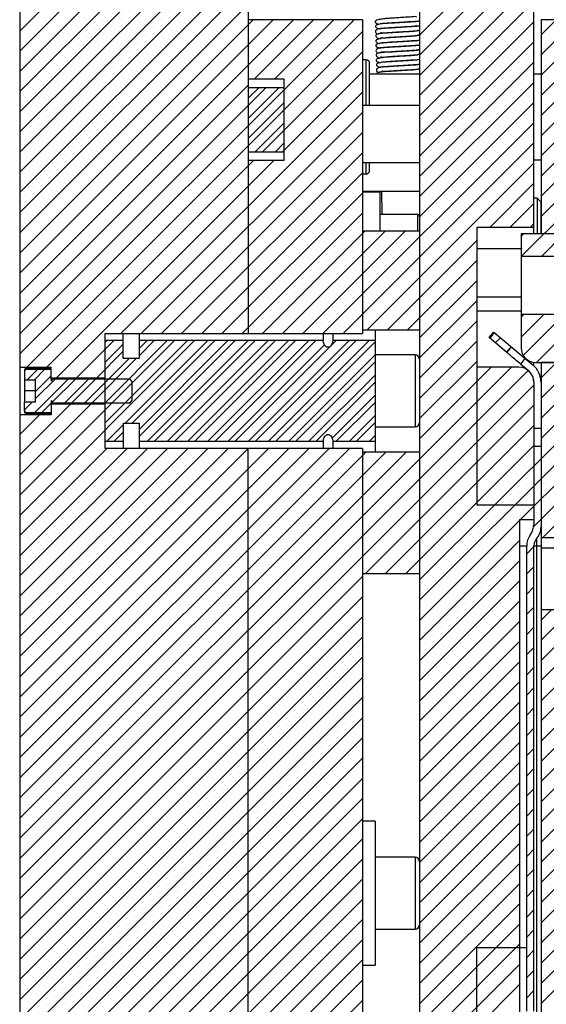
# Model space of a CAD drawing. Header units: inches. Extents: x 1687 to 2505, y -239 to -56.
# Tile 126 of 166: x 1807.68 to 1812.29, y -164.43 to -155.81. Entities that reach past the tile are written whole.
import ezdxf

# ---------------------------------------------------------------- set-up
doc = ezdxf.new("R2010")
doc.units = ezdxf.units.IN
doc.header["$LTSCALE"] = 0.5
doc.header["$MEASUREMENT"] = 0
doc.layers.add('SID-M-F', color=202, linetype='Continuous')
doc.layers.add('SID-M-S', color=105, linetype='Continuous')

msp = doc.modelspace()

# ---------------------------------------------------------------- linework, layer by layer
at = {"layer": 'SID-M-F', "linetype": 'Continuous'}
for p, q in [((1812.07274, -157.87827), (1817.49314, -152.45787)), ((1807.67986, -155.90719), (1809.67986, -153.90719)), ((1807.67986, -156.08397), (1809.67986, -154.08397)), ((1807.67986, -156.26074), (1809.67986, -154.26074)), ((1807.67986, -156.43752), (1809.67986, -154.43752)), ((1812.24285, -163.71857), (1821.49285, -154.46857)), ((1807.67986, -156.6143), (1809.67986, -154.6143)), ((1807.67986, -156.79107), (1809.67986, -154.79107)), ((1812.24285, -164.07212), (1821.49285, -154.82212)), ((1807.67986, -156.96785), (1809.67986, -154.96785)), ((1811.17986, -155.94273), (1812.06303, -155.05955)), ((1807.67986, -157.14463), (1809.67986, -155.14463)), ((1811.17986, -156.1195), (1812.17986, -155.1195)), ((1812.24285, -164.42567), (1821.49285, -155.17567)), ((1807.67986, -157.3214), (1809.67986, -155.3214)), ((1811.17986, -156.29628), (1812.17986, -155.29628)), ((1811.17986, -156.47306), (1812.17986, -155.47306)), ((1807.67986, -157.49818), (1809.67986, -155.49818)), ((1811.17986, -156.64983), (1812.17986, -155.64983)), ((1807.67986, -157.67496), (1809.67986, -155.67496)), ((1807.67986, -157.85173), (1809.72204, -155.80955)), ((1807.67986, -158.02851), (1809.89882, -155.80955)), ((1807.67986, -158.73562), (1810.60593, -155.80955)), ((1809.67986, -156.20529), (1810.0756, -155.80955)), ((1809.73537, -156.32655), (1810.25237, -155.80955)), ((1809.91215, -156.32655), (1810.42915, -155.80955)), ((1811.17986, -156.82661), (1812.17986, -155.82661)), ((1812.24285, -155.94039), (1812.37369, -155.80955)), ((1812.24285, -156.11717), (1812.55047, -155.80955)), ((1812.24285, -156.29395), (1812.72725, -155.80955)), ((1812.24285, -156.47072), (1812.90402, -155.80955)), ((1812.24285, -156.6475), (1813.0808, -155.80955)), ((1812.24285, -156.82428), (1813.25758, -155.80955)), ((1812.24285, -157.00105), (1813.43435, -155.80955)), ((1807.74179, -158.85046), (1810.67986, -155.9124)), ((1812.24285, -157.17783), (1813.49285, -155.92783)), ((1811.17986, -157.00339), (1812.17986, -156.00339)), ((1809.80444, -156.96459), (1810.67986, -156.08917)), ((1811.17986, -157.18016), (1812.17986, -156.18016)), ((1807.67986, -158.20529), (1809.67986, -156.20529)), ((1809.98122, -156.96459), (1810.67986, -156.26595)), ((1811.17986, -157.35694), (1812.17986, -156.35694)), ((1807.67986, -158.38206), (1809.67986, -156.38206)), ((1807.67986, -158.55884), (1809.83419, -156.40451)), ((1808.56615, -158.55643), (1810.67986, -156.44273)), ((1809.67986, -156.49634), (1809.77169, -156.40451)), ((1809.67986, -156.67312), (1809.94846, -156.40451)), ((1812.24285, -157.35461), (1813.19294, -156.40451)), ((1812.24285, -157.53138), (1813.36972, -156.40451)), ((1809.67986, -156.8499), (1809.99236, -156.5374)), ((1811.17986, -157.53372), (1812.17986, -156.53372)), ((1808.74292, -158.55643), (1810.67986, -156.6195)), ((1809.74194, -156.96459), (1809.99236, -156.71417)), ((1810.33391, -158.55643), (1812.17986, -156.71049)), ((1808.9197, -158.55643), (1810.67986, -156.79628)), ((1809.91872, -156.96459), (1809.99236, -156.89095)), ((1810.51069, -158.55643), (1812.17986, -156.88727)), ((1807.91857, -158.85046), (1809.72648, -157.04255)), ((1808.00116, -158.94465), (1809.90326, -157.04255)), ((1809.09648, -158.55643), (1810.67986, -156.97306)), ((1810.72054, -158.52336), (1812.17986, -157.06405)), ((1809.27325, -158.55643), (1810.67986, -157.14983)), ((1811.79613, -157.62455), (1812.17986, -157.24082)), ((1809.45003, -158.55643), (1810.67986, -157.32661)), ((1811.97291, -157.62455), (1812.17986, -157.4176)), ((1809.62681, -158.55643), (1810.67986, -157.50339)), ((1812.14968, -157.62455), (1812.17986, -157.59438)), ((1809.80358, -158.55643), (1810.70047, -157.65955)), ((1809.98036, -158.55643), (1810.87725, -157.65955)), ((1810.15714, -158.55643), (1811.05402, -157.65955)), ((1812.06785, -157.70638), (1812.08968, -157.68455)), ((1812.24952, -157.87827), (1812.44324, -157.68455)), ((1810.89732, -158.52336), (1811.67986, -157.74082)), ((1811.0741, -158.52336), (1811.67986, -157.9176)), ((1811.17986, -158.59438), (1811.67986, -158.09438)), ((1812.17852, -160.24737), (1814.19285, -158.23303)), ((1811.17986, -158.77115), (1811.67986, -158.27115)), ((1812.06785, -158.41349), (1812.09051, -158.39083)), ((1812.06785, -158.59027), (1812.26728, -158.39083)), ((1812.0859, -158.749), (1812.44406, -158.39083)), ((1812.20212, -158.80955), (1812.62084, -158.39083)), ((1811.17986, -158.94793), (1811.67986, -158.44793)), ((1811.84251, -158.63883), (1811.88722, -158.59411)), ((1807.67986, -159.97306), (1809.03416, -158.61875)), ((1807.67986, -160.14983), (1809.21093, -158.61875)), ((1808.42703, -159.16338), (1808.97166, -158.61875)), ((1808.42907, -158.69351), (1808.50383, -158.61875)), ((1808.42907, -158.63101), (1808.44133, -158.61875)), ((1808.42907, -159.33812), (1809.14843, -158.61875)), ((1808.42907, -158.80779), (1808.58655, -158.65031)), ((1808.60159, -159.34237), (1809.32521, -158.61875)), ((1808.66409, -159.34237), (1809.38771, -158.61875)), ((1808.72434, -158.75179), (1808.85738, -158.61875)), ((1808.72434, -159.4589), (1809.56449, -158.61875)), ((1808.72434, -158.68929), (1808.79488, -158.61875)), ((1808.72434, -159.3964), (1809.50199, -158.61875)), ((1808.79717, -159.50034), (1809.67876, -158.61875)), ((1808.85967, -159.50034), (1809.74126, -158.61875)), ((1808.97395, -159.50034), (1809.85554, -158.61875)), ((1809.03645, -159.50034), (1809.91804, -158.61875)), ((1809.15073, -159.50034), (1810.03232, -158.61875)), ((1809.21323, -159.50034), (1810.09482, -158.61875)), ((1809.3275, -159.50034), (1810.20909, -158.61875)), ((1809.39, -159.50034), (1810.27159, -158.61875)), ((1809.50428, -159.50034), (1810.34762, -158.657)), ((1809.56678, -159.50034), (1810.39877, -158.66835)), ((1809.68106, -159.50034), (1810.56265, -158.61875)), ((1809.74356, -159.50034), (1810.62515, -158.61875)), ((1809.85783, -159.50034), (1810.73942, -158.61875)), ((1809.92033, -159.50034), (1810.79127, -158.6294)), ((1810.40261, -158.66451), (1810.44837, -158.61875)), ((1811.17986, -159.12471), (1811.67986, -158.62471)), ((1811.93863, -158.71948), (1811.98335, -158.67477)), ((1808.17793, -158.94465), (1808.42907, -158.69351)), ((1808.35471, -158.94465), (1808.58655, -158.71281)), ((1810.03461, -159.50034), (1810.79127, -158.74368)), ((1808.25026, -159.16338), (1808.63691, -158.77673)), ((1808.31276, -159.16338), (1808.69941, -158.77673)), ((1810.09711, -159.50034), (1810.79127, -158.80618)), ((1811.17986, -159.30148), (1811.67986, -158.80148)), ((1811.17986, -160.7157), (1813.085, -158.81055)), ((1811.17986, -160.89247), (1813.26178, -158.81055)), ((1811.17986, -159.47826), (1811.8068, -158.85131)), ((1811.67986, -159.15504), (1811.98358, -158.85131)), ((1812.06208, -160.18703), (1813.43856, -158.81055)), ((1812.24285, -158.9456), (1812.3779, -158.81055)), ((1812.24285, -159.12237), (1812.55467, -158.81055)), ((1812.24285, -159.29915), (1812.73145, -158.81055)), ((1812.24285, -159.47593), (1812.90823, -158.81055)), ((1807.67986, -163.33181), (1812.13051, -158.88116)), ((1807.7454, -158.96112), (1807.83561, -158.87092)), ((1807.8079, -158.96112), (1807.89811, -158.87092)), ((1807.81883, -159.06447), (1807.95663, -158.92668)), ((1810.21139, -159.50034), (1810.79127, -158.92046)), ((1807.67986, -163.50859), (1812.17986, -159.00859)), ((1807.8119, -159.24818), (1808.10436, -158.95572)), ((1807.81883, -159.12697), (1807.99008, -158.95572)), ((1807.96299, -159.15959), (1808.16686, -158.95572)), ((1808.07348, -159.16338), (1808.28114, -158.95572)), ((1808.13598, -159.16338), (1808.34364, -158.95572)), ((1810.27389, -159.50034), (1810.79127, -158.98296)), ((1810.41411, -159.4744), (1810.79127, -159.09723)), ((1812.25934, -160.34332), (1813.49285, -159.10981)), ((1807.67986, -163.15504), (1811.67986, -159.15504)), ((1807.67986, -159.6195), (1808.12491, -159.17445)), ((1807.67986, -159.79628), (1808.30168, -159.17445)), ((1807.72041, -159.2254), (1807.78783, -159.15797)), ((1807.72041, -159.1629), (1807.72533, -159.15797)), ((1807.8744, -159.24818), (1807.95663, -159.16595)), ((1810.45066, -159.50034), (1810.79127, -159.15973)), ((1810.70567, -160.65955), (1812.17986, -159.18537)), ((1807.67986, -159.44273), (1807.85394, -159.26864)), ((1810.56494, -159.50034), (1810.79127, -159.27401)), ((1808.44362, -159.50034), (1808.58655, -159.35742)), ((1810.62744, -159.50034), (1810.79127, -159.33651)), ((1810.88245, -160.65955), (1812.17986, -159.36214)), ((1808.50612, -159.50034), (1808.58655, -159.41992)), ((1810.74172, -159.50034), (1810.79127, -159.45079)), ((1811.05923, -160.65955), (1812.17986, -159.53892)), ((1807.67986, -160.32661), (1808.4438, -159.56266)), ((1807.67986, -160.50339), (1808.62058, -159.56266)), ((1807.67986, -160.68016), (1808.79735, -159.56266)), ((1807.67986, -160.85694), (1808.97413, -159.56266)), ((1807.67986, -161.03372), (1809.15091, -159.56266)), ((1807.67986, -161.21049), (1809.32768, -159.56266)), ((1807.67986, -161.38727), (1809.50446, -159.56266)), ((1807.67986, -161.74082), (1809.85801, -159.56266)), ((1807.67986, -161.9176), (1810.03479, -159.56266)), ((1807.67986, -162.09438), (1810.21157, -159.56266)), ((1807.67986, -162.27115), (1810.38834, -159.56266)), ((1807.67986, -162.44793), (1810.56512, -159.56266)), ((1807.67986, -161.56405), (1809.67986, -159.56405)), ((1807.67986, -162.62471), (1810.70882, -159.59574)), ((1807.67986, -162.97826), (1811.06238, -159.59574)), ((1810.67986, -159.80148), (1810.8856, -159.59574)), ((1807.67986, -162.80148), (1810.67986, -159.80148)), ((1812.24285, -163.54179), (1815.99285, -159.79179)), ((1812.24285, -163.89534), (1815.99285, -160.14534)), ((1811.17986, -161.06925), (1812.05486, -160.19425)), ((1812.24285, -161.42047), (1813.49285, -160.17047)), ((1811.17986, -161.24603), (1812.05486, -160.37103)), ((1812.24285, -161.59725), (1813.49285, -160.34725)), ((1812.11686, -160.48579), (1812.17986, -160.4228)), ((1812.24285, -161.77402), (1813.58977, -160.4271)), ((1812.24285, -161.9508), (1813.76655, -160.4271)), ((1812.24285, -162.12758), (1813.94333, -160.4271)), ((1812.24285, -162.30435), (1814.1201, -160.4271)), ((1812.24285, -162.48113), (1814.29688, -160.4271)), ((1812.24285, -162.65791), (1814.47366, -160.4271)), ((1812.24285, -162.83468), (1814.65043, -160.4271)), ((1812.24285, -163.01146), (1814.82721, -160.4271)), ((1812.24285, -163.18824), (1815.00399, -160.4271)), ((1812.24285, -163.36501), (1815.18076, -160.4271)), ((1812.24285, -164.2489), (1815.99285, -160.4989)), ((1811.17986, -161.4228), (1812.05486, -160.5478)), ((1812.11686, -160.66257), (1812.17986, -160.59958)), ((1807.67986, -163.68537), (1810.67986, -160.68537)), ((1811.17986, -161.59958), (1812.05486, -160.72458)), ((1812.11686, -160.83935), (1812.17986, -160.77636)), ((1807.67986, -163.86214), (1810.67986, -160.86214)), ((1811.17986, -161.77636), (1812.05486, -160.90136)), ((1812.11686, -161.01612), (1812.17986, -160.95313)), ((1812.24285, -161.06692), (1812.33399, -160.97578)), ((1812.24285, -161.24369), (1812.51077, -160.97578)), ((1807.67986, -164.03892), (1810.67986, -161.03892)), ((1811.17986, -161.95313), (1812.05486, -161.07813)), ((1812.11686, -161.1929), (1812.17986, -161.12991)), ((1807.67986, -164.2157), (1810.67986, -161.2157)), ((1811.17986, -162.12991), (1812.05486, -161.25491)), ((1812.11686, -161.36968), (1812.17986, -161.30669)), ((1807.67986, -164.39247), (1810.67986, -161.39247)), ((1811.17986, -162.30669), (1812.05486, -161.43169)), ((1812.11686, -161.54645), (1812.17986, -161.48346)), ((1807.67986, -164.56925), (1810.67986, -161.56925)), ((1811.17986, -162.48346), (1812.05486, -161.60846)), ((1812.11686, -161.72323), (1812.17986, -161.66024)), ((1807.67986, -164.74603), (1810.67986, -161.74603)), ((1811.17986, -162.66024), (1812.05486, -161.78524)), ((1812.11686, -161.90001), (1812.17986, -161.83702)), ((1807.67986, -164.9228), (1810.67986, -161.9228)), ((1811.17986, -162.83702), (1812.05486, -161.96202)), ((1812.11686, -162.07679), (1812.17986, -162.01379)), ((1807.67986, -165.09958), (1810.67986, -162.09958)), ((1811.17986, -163.01379), (1812.05486, -162.13879)), ((1812.11686, -162.25356), (1812.17986, -162.19057)), ((1807.67986, -165.27636), (1810.67986, -162.27636)), ((1811.17986, -163.19057), (1812.05486, -162.31557)), ((1812.11686, -162.43034), (1812.17986, -162.36735)), ((1807.67986, -165.45313), (1810.67986, -162.45313)), ((1811.17986, -163.36735), (1812.05486, -162.49235)), ((1812.11686, -162.60712), (1812.17986, -162.54412)), ((1808.52336, -164.7864), (1810.67986, -162.62991)), ((1811.17986, -163.54412), (1812.05486, -162.66912)), ((1812.11686, -162.78389), (1812.17986, -162.7209)), ((1808.70014, -164.7864), (1810.67986, -162.80669)), ((1811.17986, -163.7209), (1812.05486, -162.8459)), ((1812.11686, -162.96067), (1812.17986, -162.89768)), ((1808.87692, -164.7864), (1810.67986, -162.98346)), ((1811.17986, -163.89768), (1812.05486, -163.02268)), ((1812.11686, -163.13745), (1812.17986, -163.07445)), ((1809.05369, -164.7864), (1810.67986, -163.16024)), ((1811.17986, -164.07445), (1812.05486, -163.19945)), ((1812.11686, -163.31422), (1812.17986, -163.25123)), ((1809.23047, -164.7864), (1810.67986, -163.33702)), ((1811.17986, -164.25123), (1812.05486, -163.37623)), ((1812.11686, -163.491), (1812.17986, -163.42801)), ((1809.40725, -164.7864), (1810.67986, -163.51379)), ((1811.17986, -164.42801), (1812.05486, -163.55301)), ((1812.11686, -163.66778), (1812.17986, -163.60478)), ((1809.58402, -164.7864), (1810.67986, -163.69057)), ((1811.0233, -164.76134), (1812.05486, -163.72978)), ((1812.11686, -163.84455), (1812.17986, -163.78156)), ((1809.7608, -164.7864), (1810.67986, -163.86735)), ((1811.17986, -164.78156), (1812.05486, -163.90656)), ((1812.11686, -164.02133), (1812.17986, -163.95834)), ((1809.93758, -164.7864), (1810.67986, -164.04412)), ((1811.17986, -164.95834), (1812.05486, -164.08334)), ((1812.11686, -164.19811), (1812.17986, -164.13511)), ((1810.11435, -164.7864), (1810.67986, -164.2209)), ((1811.17986, -165.13511), (1812.05486, -164.26011)), ((1812.11686, -164.37488), (1812.17986, -164.31189)), ((1810.29113, -164.7864), (1810.67986, -164.39768))]:
    msp.add_line(p, q, dxfattribs=at)
at = {"layer": 'SID-M-S'}
for p, q in [((1807.67986, -150.30955), (1807.67986, -174.30955)), ((1809.67986, -150.30955), (1809.67986, -158.55643)), ((1811.17986, -155.05955), (1811.17986, -169.55955)), ((1812.17986, -157.68455), (1812.17986, -155.05955)), ((1810.67986, -155.80955), (1809.67986, -155.80955)), ((1810.67986, -155.80955), (1810.67986, -158.55643)), ((1812.24285, -155.80955), (1812.24285, -157.68455)), ((1813.49285, -155.80955), (1812.24285, -155.80955)), ((1811.17986, -155.86726), (1811.15624, -155.86254)), ((1811.17986, -155.98745), (1811.17469, -155.98672)), ((1810.71236, -156.15955), (1810.67986, -156.15955)), ((1810.71236, -156.55955), (1810.71236, -156.15955)), ((1811.17986, -156.15484), (1811.17524, -156.15446)), ((1810.74236, -156.55955), (1810.74236, -156.18955)), ((1811.17986, -156.20221), (1811.16698, -156.20041)), ((1809.67986, -156.32655), (1809.99236, -156.32655)), ((1809.99236, -156.32655), (1809.99236, -157.04255)), ((1811.17986, -156.28455), (1810.74236, -156.28455)), ((1812.24285, -156.28455), (1812.17986, -156.28455)), ((1809.99236, -156.40451), (1809.67986, -156.40451)), ((1811.17986, -156.55955), (1810.67986, -156.55955)), ((1809.67986, -156.96459), (1809.99236, -156.96459)), ((1809.99236, -157.04255), (1809.67986, -157.04255)), ((1812.17986, -157.03455), (1812.24285, -157.03455)), ((1810.67986, -157.05955), (1811.17986, -157.05955)), ((1810.71236, -157.15955), (1810.71236, -157.05955)), ((1810.74236, -157.12955), (1810.74236, -157.05955)), ((1810.67986, -157.15955), (1810.71236, -157.15955)), ((1810.67986, -157.30955), (1811.17986, -157.30955)), ((1810.83064, -157.31742), (1810.67986, -157.31742)), ((1810.80686, -157.30955), (1810.80705, -157.31742)), ((1810.83064, -157.31742), (1810.83064, -157.65955)), ((1810.85278, -157.51427), (1810.84787, -157.30955)), ((1812.20986, -157.37205), (1812.17986, -157.37205)), ((1812.23986, -157.40205), (1812.20986, -157.37205)), ((1812.20986, -157.37205), (1812.20986, -157.68455)), ((1812.23986, -157.40205), (1812.23986, -157.68455)), ((1811.16017, -157.51427), (1810.83064, -157.51427)), ((1811.16017, -157.51427), (1811.16017, -157.65955)), ((1811.67986, -157.62455), (1811.67986, -160.05955)), ((1811.67986, -157.62455), (1812.17986, -157.62455)), ((1811.17986, -157.65955), (1810.67986, -157.65955)), ((1813.49285, -157.68455), (1812.06785, -157.68455)), ((1812.06785, -157.68455), (1812.06785, -158.68455)), ((1811.67986, -157.81205), (1812.06785, -157.81205)), ((1812.06785, -157.87827), (1812.69285, -157.87827)), ((1811.67986, -158.23455), (1812.06785, -158.23455)), ((1811.67986, -158.35955), (1812.06785, -158.35955)), ((1812.69285, -158.39083), (1812.06785, -158.39083)), ((1808.42907, -159.56266), (1808.42907, -158.55643)), ((1808.42907, -158.55643), (1810.67986, -158.55643)), ((1808.58655, -158.77673), (1808.58655, -158.55643)), ((1808.72434, -158.55643), (1808.72434, -158.77673)), ((1810.3366, -158.55643), (1810.3366, -158.61875)), ((1810.41918, -158.55643), (1810.41918, -158.61875)), ((1810.67986, -158.52336), (1811.17986, -158.52336)), ((1810.79127, -158.52336), (1810.79127, -159.59574)), ((1811.78779, -158.59291), (1811.82828, -158.54465)), ((1811.94365, -158.72369), (1811.78779, -158.59291)), ((1811.82904, -158.54529), (1811.78855, -158.59355)), ((1811.83364, -158.54915), (1811.79315, -158.59741)), ((1811.82828, -158.54465), (1812.17253, -158.83351)), ((1808.58655, -158.61875), (1808.42907, -158.61875)), ((1810.3366, -158.61875), (1808.72434, -158.61875)), ((1810.79127, -158.61875), (1810.41918, -158.61875)), ((1811.94365, -158.72369), (1811.98414, -158.67544)), ((1811.14049, -158.74459), (1810.79127, -158.74459)), ((1811.14049, -158.74459), (1811.14049, -159.37451)), ((1807.67986, -158.85046), (1807.95663, -158.85046)), ((1807.95663, -158.95572), (1807.95663, -158.85046)), ((1808.72434, -158.77673), (1808.58655, -158.77673)), ((1812.04686, -158.85131), (1811.67986, -158.85131)), ((1812.06429, -158.82492), (1812.10478, -158.77666)), ((1812.06429, -158.82492), (1812.13204, -158.88177)), ((1812.17986, -158.83998), (1812.17986, -158.80887)), ((1812.19285, -158.80955), (1813.49285, -158.80955)), ((1812.24285, -158.80955), (1812.24285, -166.20432)), ((1813.49285, -158.81055), (1812.24285, -158.81055)), ((1807.72041, -158.88238), (1807.72041, -159.15797)), ((1807.95663, -158.8627), (1807.74009, -158.8627)), ((1807.74009, -158.87092), (1807.74009, -158.8627)), ((1807.95663, -158.87092), (1807.74009, -158.87092)), ((1807.95663, -158.94465), (1808.42907, -158.94465)), ((1807.95702, -158.97343), (1807.95702, -158.94465)), ((1807.96302, -158.94465), (1807.95855, -158.95693)), ((1807.96419, -158.95572), (1807.96419, -158.94465)), ((1807.72041, -158.96112), (1807.81883, -158.96112)), ((1807.81883, -159.15797), (1807.81883, -158.96112)), ((1807.95702, -158.95572), (1807.95663, -158.95572)), ((1807.96419, -158.95572), (1807.95855, -158.97375)), ((1807.95855, -158.97375), (1807.95855, -158.95693)), ((1808.6456, -158.95572), (1807.96419, -158.95572)), ((1808.66529, -158.97882), (1808.6456, -158.95572)), ((1808.66529, -159.14028), (1808.66529, -158.97882)), ((1812.17753, -158.95955), (1812.17755, -158.95955)), ((1812.17986, -158.98431), (1812.17986, -160.22805)), ((1807.81883, -159.05955), (1807.72041, -159.05955)), ((1807.81883, -159.15797), (1807.72041, -159.15797)), ((1807.72041, -159.23671), (1807.72041, -159.15797)), ((1807.95663, -159.16338), (1807.95702, -159.16338)), ((1807.95663, -159.16338), (1807.95663, -159.26864)), ((1808.42907, -159.17445), (1807.95663, -159.17445)), ((1807.95702, -159.17445), (1807.95702, -159.14567)), ((1807.95855, -159.14535), (1807.96419, -159.16338)), ((1807.95855, -159.16217), (1807.95855, -159.14535)), ((1807.95855, -159.16217), (1807.96302, -159.17445)), ((1807.96419, -159.17445), (1807.96419, -159.16338)), ((1807.96419, -159.16338), (1808.6456, -159.16338)), ((1808.6456, -159.16338), (1808.66529, -159.14028)), ((1807.95663, -159.26864), (1807.67986, -159.26864)), ((1807.74009, -159.24818), (1807.95663, -159.24818)), ((1807.74009, -159.2564), (1807.74009, -159.24818)), ((1807.74009, -159.2564), (1807.95663, -159.2564)), ((1808.58655, -159.34237), (1808.72434, -159.34237)), ((1808.58655, -159.34237), (1808.58655, -159.56266)), ((1808.72434, -159.34237), (1808.72434, -159.56266)), ((1810.79127, -159.37451), (1811.14049, -159.37451)), ((1812.24285, -159.38894), (1812.17986, -159.38894)), ((1808.42907, -159.50034), (1808.58655, -159.50034)), ((1808.72434, -159.50034), (1810.3366, -159.50034)), ((1810.3366, -159.50034), (1810.3366, -159.56266)), ((1810.41918, -159.50034), (1810.41918, -159.56266)), ((1810.41918, -159.50034), (1810.79127, -159.50034)), ((1812.24285, -159.54642), (1812.17986, -159.54642)), ((1810.67986, -159.56266), (1808.42907, -159.56266)), ((1809.67986, -164.83162), (1809.67986, -159.56266)), ((1810.67986, -159.56266), (1810.67986, -164.83162)), ((1811.17986, -159.59574), (1810.67986, -159.59574)), ((1812.17986, -160.05955), (1811.67986, -160.05955)), ((1812.05486, -160.18703), (1812.05486, -164.84757)), ((1812.05486, -160.18703), (1812.17986, -160.18703)), ((1812.20348, -160.35453), (1812.20348, -164.55507)), ((1812.24285, -160.34332), (1813.08785, -160.34332)), ((1812.05486, -160.41703), (1812.11686, -160.41703)), ((1812.11686, -164.49257), (1812.11686, -160.41703)), ((1812.17986, -164.49257), (1812.17986, -160.41703)), ((1812.17986, -160.41703), (1812.24285, -160.41703)), ((1812.24285, -160.43455), (1812.54285, -160.43455)), ((1810.67986, -160.65955), (1811.17986, -160.65955)), ((1812.66785, -160.97578), (1812.24285, -160.97578)), ((1810.79127, -162.82963), (1810.67986, -162.82963)), ((1810.79127, -162.82963), (1810.79127, -164.08947)), ((1811.14049, -163.14459), (1810.79127, -163.14459)), ((1811.14049, -163.14459), (1811.14049, -163.77451)), ((1810.79127, -163.77451), (1811.14049, -163.77451)), ((1811.67986, -163.93455), (1812.11686, -163.93455)), ((1811.67986, -166.30955), (1811.67986, -163.93455)), ((1810.67986, -164.08947), (1810.79127, -164.08947))]:
    msp.add_line(p, q, dxfattribs=at)
for centre, radius, start, end in [((1810.71236, -156.18955), 0.03, 0, 90), ((1810.71236, -157.12955), 0.03, 270, 0), ((1811.16017, -157.53396), 0.01969, 0, 90), ((1812.19285, -158.68455), 0.125, 180, 270), ((1811.14049, -158.78396), 0.03937, 0, 90), ((1812.04686, -158.98431), 0.133, 0, 90), ((1812.046, -158.98431), 0.19685, 0, 50), ((1807.74009, -158.88238), 0.01969, 90, 180), ((1812.046, -158.98431), 0.13386, 0, 50), ((1807.95781, -158.95666), 0.000787, 180, 340), ((1807.95781, -159.16244), 0.000787, 20, 180), ((1807.74009, -159.23671), 0.01969, 180, 270), ((1811.14049, -159.33514), 0.03937, 270, 0), ((1812.02238, -160.22805), 0.15748, 323.130102, 0), ((1812.27434, -160.41703), 0.15748, 143.130102, 180), ((1812.08537, -160.25037), 0.15748, 318.590378, 0), ((1812.27434, -160.41703), 0.09449, 138.590378, 180), ((1811.14049, -163.18396), 0.03937, 0, 90), ((1811.14049, -163.73514), 0.03937, 270, 0)]:
    msp.add_arc(centre, radius, start, end, dxfattribs=at)
for points, knots in [([(1811.15138, -155.78458), (1811.15087, -155.78352), (1811.14897, -155.77959), (1811.1286, -155.78275), (1811.086, -155.78542), (1811.02899, -155.78911), (1810.97378, -155.79242), (1810.92849, -155.79523), (1810.88911, -155.79786), (1810.84954, -155.80213), (1810.81485, -155.80875), (1810.79363, -155.81686), (1810.78919, -155.82809), (1810.80027, -155.84063), (1810.81654, -155.84479), (1810.8233, -155.84653)], [0, 0, 0, 0, 0.0286899, 0.1058509, 0.1993879, 0.3027665, 0.3915984, 0.4632288, 0.5266201, 0.6023821, 0.6923231, 0.7844301, 0.8694393, 0.94568, 1, 1, 1, 1]), ([(1811.14777, -155.83028), (1811.14434, -155.82824), (1811.13865, -155.82487), (1811.12049, -155.82536), (1811.10032, -155.82645), (1811.075, -155.82823), (1811.03578, -155.83088), (1810.98384, -155.83399), (1810.929, -155.83738), (1810.87685, -155.84085), (1810.83694, -155.84396), (1810.80695, -155.85189), (1810.79249, -155.86006), (1810.79177, -155.87175), (1810.80742, -155.88362), (1810.82948, -155.88715), (1810.83764, -155.88845)], [0, 0, 0, 0, 0.0665714, 0.1103549, 0.1563697, 0.2045418, 0.2547128, 0.3565954, 0.4444017, 0.5154384, 0.6349724, 0.6991482, 0.7707444, 0.8535229, 0.945821, 1, 1, 1, 1]), ([(1810.83297, -155.8398), (1810.83532, -155.8408), (1810.84038, -155.84294), (1810.87093, -155.83958), (1810.91035, -155.83709), (1810.95589, -155.83416), (1811.00407, -155.83125), (1811.05324, -155.82832), (1811.10152, -155.82551), (1811.14315, -155.82192), (1811.16881, -155.82081), (1811.17762, -155.81635), (1811.17986, -155.81522)], [0, 0, 0, 0, 0.0901351, 0.194366, 0.2989024, 0.4008218, 0.5006708, 0.6052034, 0.7167032, 0.8358758, 0.9583262, 1, 1, 1, 1]), ([(1811.17986, -155.81999), (1811.17896, -155.81947), (1811.17733, -155.81852), (1811.17433, -155.81834), (1811.17299, -155.81826)], [0, 0, 0, 0, 0.5515788, 1, 1, 1, 1]), ([(1811.16007, -155.86709), (1811.1603, -155.86635), (1811.16104, -155.86394), (1811.15227, -155.86527), (1811.1325, -155.86629), (1811.09573, -155.86909), (1811.0427, -155.87257), (1810.98823, -155.87594), (1810.93702, -155.87906), (1810.89085, -155.88211), (1810.84351, -155.88558), (1810.81224, -155.88913), (1810.79678, -155.90055), (1810.79246, -155.91134), (1810.7953, -155.9215), (1810.80465, -155.93014), (1810.81479, -155.9314), (1810.82081, -155.93216)], [0, 0, 0, 0, 0.0216649, 0.070422, 0.1226107, 0.2231282, 0.3171729, 0.4039491, 0.4868556, 0.5688948, 0.6501244, 0.7975945, 0.8311638, 0.8656031, 0.9031258, 0.9425384, 1, 1, 1, 1]), ([(1811.15871, -155.90833), (1811.15861, -155.90779), (1811.15825, -155.90594), (1811.15033, -155.9072), (1811.13425, -155.90856), (1811.10423, -155.91086), (1811.06213, -155.91358), (1811.01268, -155.91663), (1810.96898, -155.91927), (1810.92635, -155.92196), (1810.88048, -155.92524), (1810.83796, -155.92881), (1810.8095, -155.93305), (1810.79871, -155.93841), (1810.79603, -155.94645), (1810.79778, -155.95778), (1810.807, -155.96742), (1810.81985, -155.97369), (1810.8304, -155.97442), (1810.83525, -155.97476)], [0, 0, 0, 0, 0.018388, 0.0621858, 0.1103416, 0.161987, 0.2560227, 0.3347961, 0.3981224, 0.4612272, 0.5413619, 0.6390059, 0.7395133, 0.8230944, 0.8590053, 0.8927439, 0.9289759, 0.9673336, 1, 1, 1, 1]), ([(1810.8308, -155.88267), (1810.83121, -155.88332), (1810.83201, -155.88459), (1810.84615, -155.88334), (1810.86884, -155.88176), (1810.90285, -155.87959), (1810.94394, -155.87711), (1810.98235, -155.87475), (1811.02187, -155.87237), (1811.06619, -155.86965), (1811.11101, -155.86687), (1811.1469, -155.86371), (1811.17051, -155.86311), (1811.17923, -155.85806), (1811.17986, -155.8577)], [0, 0, 0, 0, 0.07017001, 0.13696718, 0.20435835, 0.3210177, 0.41336359, 0.48497744, 0.56549868, 0.66063844, 0.77048538, 0.88603946, 0.99178881, 1, 1, 1, 1]), ([(1810.83966, -155.91827), (1810.84072, -155.91921), (1810.84428, -155.92237), (1810.86585, -155.92292), (1810.89769, -155.92236), (1810.93559, -155.91981), (1810.97692, -155.91726), (1811.02547, -155.91435), (1811.0755, -155.91118), (1811.11931, -155.90866), (1811.15186, -155.90566), (1811.17254, -155.90358), (1811.17906, -155.89941), (1811.17986, -155.8989)], [0, 0, 0, 0, 0.052173, 0.1751768, 0.2789512, 0.3622603, 0.4528689, 0.5589933, 0.6799422, 0.7955271, 0.8976302, 0.9875414, 1, 1, 1, 1]), ([(1811.17986, -155.90746), (1811.17661, -155.9062), (1811.17219, -155.90448), (1811.16373, -155.90355), (1811.16148, -155.9033)], [0, 0, 0, 0, 0.7347771, 1, 1, 1, 1]), ([(1811.15617, -155.9527), (1811.15594, -155.95194), (1811.15476, -155.94799), (1811.13835, -155.95084), (1811.09936, -155.95323), (1811.0437, -155.95697), (1810.98757, -155.96031), (1810.94076, -155.96321), (1810.90068, -155.96579), (1810.86065, -155.96971), (1810.82382, -155.9762), (1810.80009, -155.98378), (1810.79248, -155.99497), (1810.80305, -156.00735), (1810.81884, -156.01506), (1810.8294, -156.01615), (1810.82999, -156.01621)], [0, 0, 0, 0, 0.0175043, 0.0909003, 0.1808339, 0.2834461, 0.3739227, 0.4473733, 0.5097227, 0.583321, 0.6714249, 0.7645501, 0.8501194, 0.9265472, 0.995939, 1, 1, 1, 1]), ([(1811.15162, -155.99882), (1811.14927, -155.99702), (1811.14301, -155.9922), (1811.11913, -155.99411), (1811.08873, -155.99602), (1811.05098, -155.99868), (1810.99897, -156.00182), (1810.94247, -156.00527), (1810.89915, -156.00812), (1810.86689, -156.0104), (1810.8387, -156.01356), (1810.81442, -156.01928), (1810.79813, -156.02706), (1810.79461, -156.03827), (1810.80834, -156.05088), (1810.83123, -156.05526), (1810.84108, -156.05714)], [0, 0, 0, 0, 0.0521728, 0.1395747, 0.1869314, 0.2364328, 0.3389061, 0.4292378, 0.5028024, 0.562612, 0.6235005, 0.6881949, 0.759245, 0.8407896, 0.931511, 1, 1, 1, 1]), ([(1810.83821, -156.00772), (1810.83956, -156.00888), (1810.84185, -156.01087), (1810.85393, -156.00997), (1810.87415, -156.00837), (1810.90597, -156.00608), (1810.95059, -156.00325), (1810.99881, -156.00029), (1811.04838, -155.99735), (1811.09758, -155.99454), (1811.14141, -155.99088), (1811.16877, -155.98947), (1811.17791, -155.98557), (1811.17986, -155.98474)], [0, 0, 0, 0, 0.071958, 0.1229879, 0.1766278, 0.2838084, 0.3894034, 0.4934501, 0.6009799, 0.7153121, 0.8373463, 0.9654812, 1, 1, 1, 1]), ([(1810.83854, -155.96261), (1810.8384, -155.96318), (1810.83764, -155.96617), (1810.84886, -155.96698), (1810.86696, -155.96687), (1810.89692, -155.96451), (1810.93412, -155.9621), (1810.98178, -155.95915), (1811.03519, -155.95587), (1811.08716, -155.95297), (1811.13147, -155.94973), (1811.16436, -155.94569), (1811.17593, -155.93977), (1811.17986, -155.93776)], [0, 0, 0, 0, 0.0209795, 0.1104455, 0.1945609, 0.2741081, 0.3655558, 0.4724803, 0.5938704, 0.7142717, 0.829804, 0.9422524, 1, 1, 1, 1]), ([(1811.17986, -155.94831), (1811.17586, -155.94669), (1811.17052, -155.94452), (1811.16322, -155.94392), (1811.16138, -155.94376)], [0, 0, 0, 0, 0.7472366, 1, 1, 1, 1]), ([(1811.1637, -156.03592), (1811.16372, -156.03578), (1811.16413, -156.03366), (1811.1584, -156.03442), (1811.14232, -156.03439), (1811.10821, -156.037), (1811.05624, -156.04042), (1811.0012, -156.0439), (1810.94893, -156.04707), (1810.90185, -156.05007), (1810.85247, -156.05393), (1810.81683, -156.05597), (1810.79737, -156.07254), (1810.79768, -156.08702), (1810.8057, -156.09742), (1810.81629, -156.09934), (1810.82297, -156.10055)], [0, 0, 0, 0, 0.00321604, 0.05065688, 0.10237323, 0.20443634, 0.30085336, 0.390572, 0.47534637, 0.55836699, 0.6397042, 0.78875469, 0.8563871, 0.89343173, 0.93280819, 1, 1, 1, 1]), ([(1811.16373, -156.07639), (1811.16375, -156.07619), (1811.16392, -156.07426), (1811.15859, -156.0754), (1811.14524, -156.07638), (1811.11738, -156.07877), (1811.07575, -156.08145), (1811.02519, -156.0846), (1810.98041, -156.08731), (1810.93755, -156.08999), (1810.89222, -156.0931), (1810.84844, -156.09668), (1810.81798, -156.10029), (1810.8044, -156.10568), (1810.80055, -156.11223), (1810.80013, -156.12206), (1810.80673, -156.13291), (1810.81897, -156.14095), (1810.83001, -156.14209), (1810.8357, -156.14267)], [0, 0, 0, 0, 0.0051454, 0.0480654, 0.0953121, 0.1468241, 0.2440251, 0.3262138, 0.3932033, 0.4556562, 0.5339666, 0.6290024, 0.7307904, 0.8167246, 0.8537489, 0.8878259, 0.9231641, 0.9604109, 1, 1, 1, 1]), ([(1810.83453, -156.0513), (1810.8344, -156.0519), (1810.83411, -156.05334), (1810.84427, -156.05244), (1810.86476, -156.05089), (1810.89824, -156.04864), (1810.94029, -156.04607), (1810.97945, -156.04366), (1811.01879, -156.04129), (1811.06237, -156.03862), (1811.10787, -156.03587), (1811.14533, -156.03257), (1811.16914, -156.03225), (1811.17894, -156.02816), (1811.17986, -156.02777)], [0, 0, 0, 0, 0.04630395, 0.1106886, 0.17991665, 0.3028869, 0.40220103, 0.47836633, 0.55807644, 0.65226928, 0.76102124, 0.87944374, 0.98867644, 1, 1, 1, 1]), ([(1810.84315, -156.08684), (1810.84355, -156.08742), (1810.84579, -156.09064), (1810.86499, -156.09099), (1810.89587, -156.09115), (1810.9333, -156.08872), (1810.97388, -156.08619), (1811.02085, -156.08332), (1811.07147, -156.08039), (1811.12758, -156.07596), (1811.16431, -156.07703), (1811.17909, -156.06946), (1811.17986, -156.06907)], [0, 0, 0, 0, 0.0282708, 0.1565837, 0.2678241, 0.3559366, 0.444812, 0.5494735, 0.6699729, 0.790572, 0.9891841, 1, 1, 1, 1]), ([(1811.17986, -156.03525), (1811.176, -156.03377), (1811.17159, -156.03208), (1811.16196, -156.03114), (1811.16075, -156.03103)], [0, 0, 0, 0, 0.8740223, 1, 1, 1, 1]), ([(1811.17986, -156.07463), (1811.17905, -156.07431), (1811.17656, -156.07332), (1811.17156, -156.07278), (1811.16816, -156.07242)], [0, 0, 0, 0, 0.3207438, 1, 1, 1, 1]), ([(1811.15995, -156.12117), (1811.1584, -156.11996), (1811.15434, -156.11681), (1811.13138, -156.11985), (1811.10241, -156.12184), (1811.06602, -156.12432), (1811.01831, -156.12718), (1810.9669, -156.13035), (1810.92445, -156.13293), (1810.88439, -156.13604), (1810.84409, -156.14151), (1810.81323, -156.14843), (1810.79787, -156.15808), (1810.80001, -156.17004), (1810.81638, -156.18172), (1810.83239, -156.18409), (1810.83887, -156.18505)], [0, 0, 0, 0, 0.051295, 0.1339214, 0.1813389, 0.2325658, 0.3294591, 0.4095944, 0.4733731, 0.5403926, 0.6217094, 0.7153029, 0.8039245, 0.8835703, 0.9528965, 1, 1, 1, 1]), ([(1811.15652, -156.16666), (1811.15603, -156.16603), (1811.15279, -156.16185), (1811.13937, -156.16184), (1811.11562, -156.16294), (1811.09183, -156.16463), (1811.06359, -156.16656), (1811.02264, -156.16916), (1810.97279, -156.17212), (1810.92301, -156.17529), (1810.88634, -156.17773), (1810.85628, -156.1803), (1810.82935, -156.1848), (1810.80885, -156.19156), (1810.79823, -156.20098), (1810.80412, -156.21299), (1810.82079, -156.22257), (1810.83751, -156.22475), (1810.84077, -156.22518)], [0, 0, 0, 0, 0.014845, 0.0979433, 0.1432845, 0.1909948, 0.2409422, 0.2929625, 0.3914688, 0.4731866, 0.5380829, 0.5982639, 0.6624334, 0.7312452, 0.8072678, 0.8904654, 0.9786601, 1, 1, 1, 1]), ([(1810.84116, -156.13172), (1810.84116, -156.13174), (1810.84175, -156.13387), (1810.85042, -156.13512), (1810.86738, -156.13557), (1810.89568, -156.13339), (1810.93148, -156.13101), (1810.97714, -156.12818), (1811.02995, -156.12492), (1811.08247, -156.12195), (1811.12806, -156.11883), (1811.16202, -156.11557), (1811.17524, -156.11), (1811.17986, -156.10805)], [0, 0, 0, 0, 0.0007568, 0.0948533, 0.1830115, 0.2643778, 0.354426, 0.4602771, 0.5818294, 0.7058875, 0.8241755, 0.9385448, 1, 1, 1, 1]), ([(1810.84193, -156.17638), (1810.8421, -156.1767), (1810.84347, -156.17923), (1810.85382, -156.17885), (1810.88557, -156.17626), (1810.92602, -156.17354), (1810.97249, -156.17064), (1811.02184, -156.16763), (1811.07214, -156.16478), (1811.12037, -156.16157), (1811.15844, -156.15878), (1811.17373, -156.15499), (1811.17986, -156.15348)], [0, 0, 0, 0, 0.0143966, 0.113047, 0.2211089, 0.3300565, 0.4384877, 0.5472216, 0.6614753, 0.7830035, 0.9130826, 1, 1, 1, 1]), ([(1811.17986, -156.11501), (1811.17936, -156.11476), (1811.17621, -156.11317), (1811.1713, -156.11292), (1811.16716, -156.11271)], [0, 0, 0, 0, 0.1562102, 1, 1, 1, 1]), ([(1811.16346, -156.20712), (1811.16328, -156.20622), (1811.16272, -156.20348), (1811.15294, -156.20383), (1811.13268, -156.20402), (1811.09538, -156.20655), (1811.04159, -156.21013), (1810.98656, -156.21351), (1810.93573, -156.21662), (1810.89122, -156.21969), (1810.8573, -156.22202), (1810.82926, -156.22586), (1810.81235, -156.23112), (1810.80284, -156.24143), (1810.80097, -156.25238), (1810.80772, -156.2661), (1810.82164, -156.26752), (1810.83145, -156.26852)], [0, 0, 0, 0, 0.0244234, 0.0747537, 0.1264762, 0.2263397, 0.32092, 0.4092189, 0.4938505, 0.5759067, 0.6553153, 0.7296495, 0.798812, 0.8324421, 0.8685284, 0.9073757, 1, 1, 1, 1]), ([(1811.16811, -156.24473), (1811.16749, -156.24421), (1811.16603, -156.24298), (1811.15476, -156.24452), (1811.13594, -156.24608), (1811.10466, -156.24832), (1811.06258, -156.25104), (1811.01399, -156.25402), (1810.97001, -156.25669), (1810.92628, -156.25946), (1810.88, -156.26288), (1810.8408, -156.26589), (1810.8155, -156.27116), (1810.80572, -156.27488), (1810.80502, -156.28283), (1810.80487, -156.28455)], [0, 0, 0, 0, 0.0399171, 0.0932185, 0.1516128, 0.2113695, 0.317909, 0.4073969, 0.4802691, 0.5595557, 0.6569575, 0.7724731, 0.8828226, 0.9746794, 1, 1, 1, 1]), ([(1810.8369, -156.22047), (1810.83711, -156.22079), (1810.83772, -156.22169), (1810.84783, -156.22121), (1810.87565, -156.21887), (1810.91842, -156.21615), (1810.95964, -156.21362), (1810.99881, -156.21122), (1811.0397, -156.20874), (1811.08494, -156.20608), (1811.12803, -156.20272), (1811.15892, -156.20199), (1811.1744, -156.19792), (1811.17986, -156.19649)], [0, 0, 0, 0, 0.0343265, 0.0970223, 0.2318864, 0.3473873, 0.4395471, 0.5150024, 0.6018449, 0.7029814, 0.8185283, 0.9359752, 1, 1, 1, 1]), ([(1810.84784, -156.25509), (1810.84871, -156.25596), (1810.85197, -156.25921), (1810.87373, -156.25962), (1810.90635, -156.25926), (1810.94473, -156.25673), (1810.98599, -156.25418), (1811.03406, -156.25133), (1811.08392, -156.24804), (1811.13733, -156.24548), (1811.16398, -156.24076), (1811.17986, -156.23795)], [0, 0, 0, 0, 0.0471639, 0.1779949, 0.2886886, 0.3760019, 0.468296, 0.576606, 0.7006673, 0.8216594, 1, 1, 1, 1]), ([(1811.17986, -156.24231), (1811.17893, -156.24199), (1811.1762, -156.24107), (1811.17108, -156.24059), (1811.16769, -156.24027)], [0, 0, 0, 0, 0.3395013, 1, 1, 1, 1]), ([(1811.15109, -156.28455), (1811.15965, -156.28372), (1811.17116, -156.2826), (1811.17808, -156.27931), (1811.17986, -156.27846)], [0, 0, 0, 0, 0.7436019, 1, 1, 1, 1]), ([(1811.17986, -156.28243), (1811.17912, -156.28214), (1811.17701, -156.2813), (1811.17393, -156.28114), (1811.17192, -156.28104)], [0, 0, 0, 0, 0.3465293, 1, 1, 1, 1]), ([(1810.41918, -158.61875), (1810.41912, -158.61999), (1810.41864, -158.63018), (1810.41475, -158.64636), (1810.40433, -158.66403), (1810.39297, -158.67372), (1810.38174, -158.67743), (1810.37216, -158.67705), (1810.36219, -158.67309), (1810.3515, -158.66399), (1810.34121, -158.64693), (1810.33717, -158.6304), (1810.33666, -158.62015), (1810.3366, -158.61875)], [0, 0, 0, 0, 0.0239191, 0.1963447, 0.3131741, 0.4147541, 0.4757338, 0.5369246, 0.595114, 0.6793139, 0.8023021, 0.9731641, 1, 1, 1, 1]), ([(1812.06429, -158.82492), (1812.04658, -158.81006), (1812.01118, -158.78036), (1811.97153, -158.74709), (1811.94786, -158.72723), (1811.94505, -158.72487), (1811.94365, -158.72369)], [0, 0, 0, 0, 0.279619, 0.5592379, 0.779619, 1, 1, 1, 1]), ([(1807.74009, -158.87092), (1807.73952, -158.87094), (1807.73684, -158.87101), (1807.73304, -158.87206), (1807.7282, -158.8748), (1807.72409, -158.87889), (1807.72097, -158.88498), (1807.72059, -158.88941), (1807.72041, -158.89157)], [0, 0, 0, 0, 0.0540553, 0.2550227, 0.3654799, 0.5808361, 0.7959025, 1, 1, 1, 1]), ([(1807.95855, -158.97375), (1807.9585, -158.97386), (1807.95842, -158.97405), (1807.9582, -158.97426), (1807.95796, -158.97437), (1807.95771, -158.97438), (1807.95748, -158.9743), (1807.95729, -158.97415), (1807.95713, -158.97394), (1807.95704, -158.97368), (1807.95703, -158.9735), (1807.95702, -158.97343)], [0, 0, 0, 0, 0.1462447, 0.2608219, 0.3760204, 0.4760448, 0.5689217, 0.6659308, 0.775356, 0.9028558, 1, 1, 1, 1]), ([(1807.95702, -159.14567), (1807.95702, -159.14566), (1807.95702, -159.14552), (1807.95708, -159.14526), (1807.95726, -159.14496), (1807.9575, -159.14479), (1807.95774, -159.14472), (1807.95797, -159.14474), (1807.95818, -159.14483), (1807.95837, -159.14499), (1807.95849, -159.14517), (1807.95853, -159.1453), (1807.95855, -159.14535)], [0, 0, 0, 0, 0.0150955, 0.1709165, 0.3252992, 0.4456885, 0.5401993, 0.63484, 0.7278197, 0.8271617, 0.9405399, 1, 1, 1, 1]), ([(1807.72041, -159.22753), (1807.72057, -159.22955), (1807.72093, -159.23401), (1807.72408, -159.24027), (1807.7292, -159.24523), (1807.73489, -159.24781), (1807.73861, -159.24807), (1807.74009, -159.24818)], [0, 0, 0, 0, 0.19162332, 0.42314072, 0.64654507, 0.85953524, 1, 1, 1, 1]), ([(1810.3366, -159.50034), (1810.33675, -159.49783), (1810.33747, -159.48619), (1810.34246, -159.46928), (1810.35307, -159.45351), (1810.36334, -159.44532), (1810.37358, -159.44171), (1810.38336, -159.44197), (1810.39342, -159.44592), (1810.40412, -159.45492), (1810.41443, -159.47187), (1810.41857, -159.48845), (1810.4191, -159.49881), (1810.41918, -159.50034)], [0, 0, 0, 0, 0.0485659, 0.2244588, 0.330752, 0.4102572, 0.4729954, 0.5359862, 0.5941654, 0.6779314, 0.8001936, 0.9704864, 1, 1, 1, 1])]:
    msp.add_open_spline(points, degree=3, knots=knots, dxfattribs=at)

doc.saveas('drawing.dxf')
